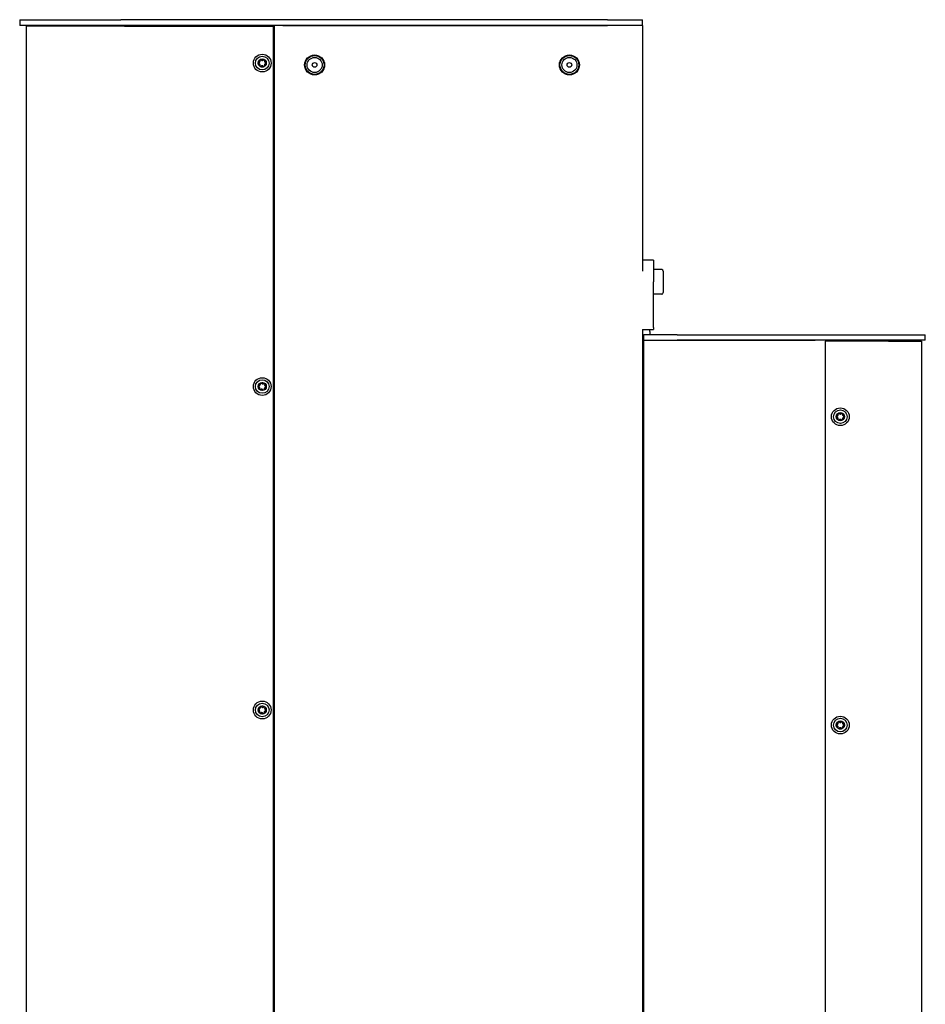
# Model space of a CAD drawing. Extents: x 1107 to 4046, y 937 to 3355.
# Tile 48 of 49: x 2889 to 3369, y 2242 to 2764. Entities that reach past the tile are written whole.
import ezdxf

# ---------------------------------------------------------------- set-up
doc = ezdxf.new("R2010")
doc.units = 0
doc.layers.add('KF_VIDA_L_+_C_LEFT', color=7, linetype='CONTINUOUS')

# ---------------------------------------------------------------- blocks, each defined once
blk = doc.blocks.new('KF_VIDA_L_+_C_LEFT')
at = {"layer": 'KF_VIDA_L_+_C_LEFT'}
for p, q in [((0, 1075), (53.5, 1075)), ((0, 1075), (0, 1072)), ((53.5, 1072), (0, 1072)), ((55.5, 1071.5), (3.5, 1071.5)), ((3.5, 1071.5), (3.5, 3.5)), ((311.5, 1075), (53.5, 1075)), ((311.5, 1072), (53.5, 1072)), ((55.5, 1071.5), (134.5, 1071.5)), ((120, 1072), (120, 1071.5)), ((134.5, 3.5), (134.5, 1071.5)), ((134.5, 1071.5), (135, 1071.5)), ((135, 3.5), (135, 1071.5)), ((139.5, 1072), (311.5, 1072)), ((311.5, 1075), (330, 1075)), ((330, 1072), (311.5, 1072)), ((330, 1072), (311.5, 1072)), ((330, 1072), (330, 1075)), ((330, 1072), (330, 941.68)), ((335.81, 947.5), (330, 947.5)), ((335.81, 947.5), (335.81, 936)), ((340.2, 942.5), (335.81, 942.5)), ((341, 941.7), (341, 930.3)), ((335.81, 911.75), (335.81, 936)), ((340.2, 929.5), (335.81, 929.5)), ((329.99, 910.75), (335.81, 910.75)), ((330, 910.75), (330, 164.25)), ((333.81, 909.75), (333.81, 910.75)), ((333.81, 909.75), (333.81, 908)), ((335.81, 911.75), (335.81, 910.75)), ((330.43, 908), (330.6, 908)), ((330.43, 908), (330.43, 905)), ((330.6, 905), (330.43, 905)), ((330.43, 905), (330.43, 170)), ((348.3, 908), (330.6, 908)), ((330.6, 905), (348.3, 905)), ((330.6, 905), (348.3, 905)), ((348.3, 908), (460.8, 908)), ((460.8, 905), (348.3, 905)), ((348.3, 905), (421.39, 905)), ((460.3, 904.5), (426.8, 904.5)), ((426.8, 904.5), (426.8, 170.5)), ((449.8, 904.5), (449.8, 905)), ((460.3, 904.5), (477.8, 904.5)), ((460.8, 908), (479.8, 908)), ((479.8, 905), (460.8, 905)), ((477.8, 904.5), (477.8, 170.5)), ((479.8, 905), (479.8, 908)), ((330, 878.5), (330.43, 878.5))]:
    blk.add_line(p, q, dxfattribs=at)
for centre, radius in [((128.5, 1052), 4.7), ((128.5, 1052), 3.6), ((156.25, 1051), 5.3), ((156.25, 1051), 5), ((156.25, 1051), 4), ((291.25, 1051), 5.3), ((291.25, 1051), 5), ((291.25, 1051), 4), ((128.5, 1052), 2.17), ((156.25, 1051), 1.23), ((291.25, 1051), 1.23), ((128.5, 880.5), 4.7), ((128.5, 880.5), 3.6), ((128.5, 880.5), 2.17), ((434.8, 864.5), 4.7), ((434.8, 864.5), 3.6), ((434.8, 864.5), 2.17), ((128.5, 709), 4.7), ((128.5, 709), 3.6), ((128.5, 709), 2.17), ((434.8, 701), 4.7), ((434.8, 701), 3.6), ((434.8, 701), 2.17)]:
    blk.add_circle(centre, radius, dxfattribs=at)
for centre, radius, start, end in [((128.5, 1052), 1.97, 120, 180), ((128.5, 1052), 1.97, 180, 240), ((128.5, 1052), 1.97, 60, 120), ((128.5, 1052), 1.97, 240, 300), ((128.5, 1052), 1.97, 0, 60), ((128.5, 1052), 1.97, 300, 0), ((340.2, 941.7), 0.8, 0, 90), ((340.2, 930.3), 0.8, 270, 0), ((128.5, 880.5), 1.97, 111.6218, 171.6218), ((128.5, 880.5), 1.97, 51.6218, 111.6218), ((128.5, 880.5), 1.97, 171.6218, 231.6218), ((128.5, 880.5), 1.97, 231.6218, 291.6218), ((128.5, 880.5), 1.97, 291.6218, 351.6218), ((128.5, 880.5), 1.97, 351.6218, 51.6218), ((434.8, 864.5), 1.97, 120.2572, 180.2572), ((434.8, 864.5), 1.97, 180.2572, 240.2572), ((434.8, 864.5), 1.97, 60.2572, 120.2572), ((434.8, 864.5), 1.97, 240.2572, 300.2572), ((434.8, 864.5), 1.97, 0.2572, 60.2572), ((434.8, 864.5), 1.97, 300.2572, 0.2572), ((128.5, 709), 1.97, 111.6293, 171.6293), ((128.5, 709), 1.97, 51.6293, 111.6293), ((128.5, 709), 1.97, 351.6293, 51.6293), ((128.5, 709), 1.97, 171.6293, 231.6293), ((128.5, 709), 1.97, 231.6293, 291.6293), ((128.5, 709), 1.97, 291.6293, 351.6293), ((434.8, 701), 1.97, 119.9497, 179.9497), ((434.8, 701), 1.97, 179.9497, 239.9497), ((434.8, 701), 1.97, 59.9497, 119.9497), ((434.8, 701), 1.97, 359.9497, 59.9497), ((434.8, 701), 1.97, 299.9497, 359.9497), ((434.8, 701), 1.97, 239.9497, 299.9497)]:
    blk.add_arc(centre, radius, start, end, dxfattribs=at)
for points, knots in [([(126.53, 1052), (126.53, 1052.06), (126.54, 1052.12), (126.59, 1052.23), (126.63, 1052.28), (126.72, 1052.35), (126.77, 1052.37), (126.83, 1052.38)], [0.0748311, 0.0748311, 0.0748311, 0.0748311, 0.09276978, 0.09276978, 0.11070846, 0.11070846, 0.12860391, 0.12860391, 0.12860391, 0.12860391]), ([(126.83, 1051.62), (126.77, 1051.63), (126.72, 1051.65), (126.63, 1051.72), (126.59, 1051.77), (126.54, 1051.88), (126.53, 1051.94), (126.53, 1052)], [0.0210583, 0.0210583, 0.0210583, 0.0210583, 0.03895374, 0.03895374, 0.05689242, 0.05689242, 0.0748311, 0.0748311, 0.0748311, 0.0748311]), ([(126.83, 1052.38), (126.88, 1052.4), (126.93, 1052.41), (127.03, 1052.46), (127.09, 1052.5), (127.19, 1052.6), (127.23, 1052.65), (127.3, 1052.77), (127.33, 1052.84), (127.36, 1052.97), (127.36, 1053.04), (127.36, 1053.15), (127.35, 1053.2), (127.33, 1053.26)], [0.0316524, 0.0316524, 0.0316524, 0.0316524, 0.0483408, 0.0483408, 0.0683806, 0.0683806, 0.0884204, 0.0884204, 0.1084603, 0.1084603, 0.1285001, 0.1285001, 0.1451885, 0.1451885, 0.1451885, 0.1451885]), ([(127.33, 1050.74), (127.35, 1050.8), (127.36, 1050.85), (127.36, 1050.96), (127.36, 1051.03), (127.33, 1051.16), (127.3, 1051.23), (127.23, 1051.35), (127.19, 1051.4), (127.09, 1051.5), (127.03, 1051.54), (126.93, 1051.59), (126.88, 1051.6), (126.83, 1051.62)], [0.0316524, 0.0316524, 0.0316524, 0.0316524, 0.0483408, 0.0483408, 0.0683806, 0.0683806, 0.0884204, 0.0884204, 0.1084603, 0.1084603, 0.1285001, 0.1285001, 0.1451885, 0.1451885, 0.1451885, 0.1451885]), ([(127.33, 1053.26), (127.32, 1053.31), (127.31, 1053.37), (127.33, 1053.48), (127.35, 1053.54), (127.41, 1053.64), (127.46, 1053.68), (127.51, 1053.71)], [0.02105829, 0.02105829, 0.02105829, 0.02105829, 0.03895374, 0.03895374, 0.05689242, 0.05689242, 0.0748311, 0.0748311, 0.0748311, 0.0748311]), ([(127.51, 1050.29), (127.46, 1050.32), (127.41, 1050.36), (127.35, 1050.46), (127.33, 1050.52), (127.31, 1050.63), (127.32, 1050.69), (127.33, 1050.74)], [0.0748311, 0.0748311, 0.0748311, 0.0748311, 0.09276978, 0.09276978, 0.11070846, 0.11070846, 0.12860391, 0.12860391, 0.12860391, 0.12860391]), ([(127.51, 1053.71), (127.56, 1053.74), (127.63, 1053.76), (127.75, 1053.77), (127.81, 1053.76), (127.91, 1053.71), (127.96, 1053.68), (128, 1053.64)], [0.0748311, 0.0748311, 0.0748311, 0.0748311, 0.09276978, 0.09276978, 0.11070846, 0.11070846, 0.12860391, 0.12860391, 0.12860391, 0.12860391]), ([(128, 1050.36), (127.96, 1050.32), (127.91, 1050.29), (127.81, 1050.24), (127.75, 1050.23), (127.63, 1050.24), (127.56, 1050.26), (127.51, 1050.29)], [0.02105829, 0.02105829, 0.02105829, 0.02105829, 0.03895374, 0.03895374, 0.05689242, 0.05689242, 0.0748311, 0.0748311, 0.0748311, 0.0748311]), ([(128, 1053.64), (128.03, 1053.6), (128.07, 1053.57), (128.17, 1053.5), (128.23, 1053.47), (128.36, 1053.43), (128.43, 1053.42), (128.57, 1053.42), (128.64, 1053.43), (128.77, 1053.47), (128.83, 1053.5), (128.93, 1053.57), (128.97, 1053.6), (129, 1053.64)], [0.0316524, 0.0316524, 0.0316524, 0.0316524, 0.0483408, 0.0483408, 0.0683806, 0.0683806, 0.0884204, 0.0884204, 0.1084603, 0.1084603, 0.1285001, 0.1285001, 0.1451885, 0.1451885, 0.1451885, 0.1451885]), ([(129, 1050.36), (128.97, 1050.4), (128.93, 1050.43), (128.83, 1050.5), (128.77, 1050.53), (128.64, 1050.57), (128.57, 1050.58), (128.43, 1050.58), (128.36, 1050.57), (128.23, 1050.53), (128.17, 1050.5), (128.07, 1050.43), (128.03, 1050.4), (128, 1050.36)], [0.0316524, 0.0316524, 0.0316524, 0.0316524, 0.0483408, 0.0483408, 0.0683806, 0.0683806, 0.0884204, 0.0884204, 0.1084603, 0.1084603, 0.1285001, 0.1285001, 0.1451885, 0.1451885, 0.1451885, 0.1451885]), ([(129, 1053.64), (129.04, 1053.68), (129.09, 1053.71), (129.19, 1053.76), (129.25, 1053.77), (129.37, 1053.76), (129.44, 1053.74), (129.49, 1053.71)], [0.02105829, 0.02105829, 0.02105829, 0.02105829, 0.03895374, 0.03895374, 0.05689242, 0.05689242, 0.0748311, 0.0748311, 0.0748311, 0.0748311]), ([(129.49, 1050.29), (129.44, 1050.26), (129.37, 1050.24), (129.25, 1050.23), (129.19, 1050.24), (129.09, 1050.29), (129.04, 1050.32), (129, 1050.36)], [0.0748311, 0.0748311, 0.0748311, 0.0748311, 0.09276978, 0.09276978, 0.11070846, 0.11070846, 0.12860391, 0.12860391, 0.12860391, 0.12860391]), ([(129.49, 1053.71), (129.54, 1053.68), (129.59, 1053.64), (129.65, 1053.54), (129.67, 1053.48), (129.69, 1053.37), (129.68, 1053.31), (129.67, 1053.26)], [0.0748311, 0.0748311, 0.0748311, 0.0748311, 0.09276978, 0.09276978, 0.11070846, 0.11070846, 0.12860391, 0.12860391, 0.12860391, 0.12860391]), ([(129.67, 1050.74), (129.68, 1050.69), (129.69, 1050.63), (129.67, 1050.52), (129.65, 1050.46), (129.59, 1050.36), (129.54, 1050.32), (129.49, 1050.29)], [0.02105829, 0.02105829, 0.02105829, 0.02105829, 0.03895374, 0.03895374, 0.05689242, 0.05689242, 0.0748311, 0.0748311, 0.0748311, 0.0748311]), ([(129.67, 1053.26), (129.65, 1053.2), (129.64, 1053.15), (129.64, 1053.04), (129.64, 1052.97), (129.67, 1052.84), (129.7, 1052.77), (129.77, 1052.65), (129.81, 1052.6), (129.91, 1052.5), (129.97, 1052.46), (130.07, 1052.41), (130.12, 1052.4), (130.17, 1052.38)], [0.0316524, 0.0316524, 0.0316524, 0.0316524, 0.0483408, 0.0483408, 0.0683806, 0.0683806, 0.0884204, 0.0884204, 0.1084603, 0.1084603, 0.1285001, 0.1285001, 0.1451885, 0.1451885, 0.1451885, 0.1451885]), ([(130.17, 1051.62), (130.12, 1051.6), (130.07, 1051.59), (129.97, 1051.54), (129.91, 1051.5), (129.81, 1051.4), (129.77, 1051.35), (129.7, 1051.23), (129.67, 1051.16), (129.64, 1051.03), (129.64, 1050.96), (129.64, 1050.85), (129.65, 1050.8), (129.67, 1050.74)], [0.0316524, 0.0316524, 0.0316524, 0.0316524, 0.0483408, 0.0483408, 0.0683806, 0.0683806, 0.0884204, 0.0884204, 0.1084603, 0.1084603, 0.1285001, 0.1285001, 0.1451885, 0.1451885, 0.1451885, 0.1451885]), ([(130.17, 1052.38), (130.23, 1052.37), (130.28, 1052.35), (130.37, 1052.28), (130.41, 1052.23), (130.46, 1052.12), (130.48, 1052.06), (130.48, 1052)], [0.02105829, 0.02105829, 0.02105829, 0.02105829, 0.03895374, 0.03895374, 0.05689242, 0.05689242, 0.0748311, 0.0748311, 0.0748311, 0.0748311]), ([(130.48, 1052), (130.48, 1051.94), (130.46, 1051.88), (130.41, 1051.77), (130.37, 1051.72), (130.28, 1051.65), (130.23, 1051.63), (130.17, 1051.62)], [0.0748311, 0.0748311, 0.0748311, 0.0748311, 0.09276978, 0.09276978, 0.11070846, 0.11070846, 0.12860391, 0.12860391, 0.12860391, 0.12860391]), ([(127.53, 881.91), (127.52, 881.97), (127.52, 882.03), (127.55, 882.13), (127.58, 882.19), (127.66, 882.28), (127.72, 882.31), (127.77, 882.34)], [0.02105829, 0.02105829, 0.02105829, 0.02105829, 0.03895374, 0.03895374, 0.05689242, 0.05689242, 0.0748311, 0.0748311, 0.0748311, 0.0748311]), ([(127.77, 882.34), (127.83, 882.36), (127.89, 882.37), (128.01, 882.36), (128.07, 882.34), (128.17, 882.28), (128.21, 882.24), (128.24, 882.2)], [0.0748311, 0.0748311, 0.0748311, 0.0748311, 0.09276978, 0.09276978, 0.11070846, 0.11070846, 0.12860391, 0.12860391, 0.12860391, 0.12860391]), ([(126.79, 880.36), (126.74, 880.38), (126.69, 880.42), (126.61, 880.5), (126.58, 880.55), (126.54, 880.67), (126.54, 880.73), (126.55, 880.79)], [0.0210583, 0.0210583, 0.0210583, 0.0210583, 0.03895374, 0.03895374, 0.05689242, 0.05689242, 0.0748311, 0.0748311, 0.0748311, 0.0748311]), ([(126.55, 880.79), (126.55, 880.85), (126.58, 880.91), (126.65, 881.01), (126.69, 881.05), (126.79, 881.1), (126.85, 881.12), (126.9, 881.12)], [0.0748311, 0.0748311, 0.0748311, 0.0748311, 0.09276978, 0.09276978, 0.11070846, 0.11070846, 0.12860391, 0.12860391, 0.12860391, 0.12860391]), ([(127.16, 879.43), (127.18, 879.48), (127.2, 879.53), (127.22, 879.64), (127.23, 879.71), (127.22, 879.84), (127.2, 879.91), (127.15, 880.04), (127.12, 880.1), (127.03, 880.21), (126.98, 880.25), (126.89, 880.32), (126.84, 880.34), (126.79, 880.36)], [0.0316524, 0.0316524, 0.0316524, 0.0316524, 0.0483408, 0.0483408, 0.0683806, 0.0683806, 0.0884204, 0.0884204, 0.1084603, 0.1084603, 0.1285001, 0.1285001, 0.1451885, 0.1451885, 0.1451885, 0.1451885]), ([(126.9, 881.12), (126.96, 881.13), (127.01, 881.14), (127.11, 881.17), (127.18, 881.2), (127.29, 881.28), (127.34, 881.33), (127.43, 881.44), (127.46, 881.5), (127.51, 881.63), (127.53, 881.69), (127.54, 881.81), (127.53, 881.86), (127.53, 881.91)], [0.0316524, 0.0316524, 0.0316524, 0.0316524, 0.0483408, 0.0483408, 0.0683806, 0.0683806, 0.0884204, 0.0884204, 0.1084603, 0.1084603, 0.1285001, 0.1285001, 0.1451885, 0.1451885, 0.1451885, 0.1451885]), ([(127.27, 878.95), (127.23, 878.99), (127.19, 879.04), (127.14, 879.15), (127.12, 879.21), (127.12, 879.32), (127.14, 879.38), (127.16, 879.43)], [0.0748311, 0.0748311, 0.0748311, 0.0748311, 0.09276978, 0.09276978, 0.11070846, 0.11070846, 0.12860391, 0.12860391, 0.12860391, 0.12860391]), ([(127.76, 878.95), (127.72, 878.92), (127.67, 878.89), (127.56, 878.86), (127.5, 878.86), (127.38, 878.89), (127.32, 878.91), (127.27, 878.95)], [0.02105829, 0.02105829, 0.02105829, 0.02105829, 0.03895374, 0.03895374, 0.05689242, 0.05689242, 0.0748311, 0.0748311, 0.0748311, 0.0748311]), ([(128.76, 878.8), (128.73, 878.85), (128.69, 878.89), (128.61, 878.96), (128.55, 879), (128.43, 879.06), (128.36, 879.08), (128.23, 879.1), (128.15, 879.1), (128.02, 879.08), (127.95, 879.06), (127.85, 879.01), (127.81, 878.98), (127.76, 878.95)], [0.0316524, 0.0316524, 0.0316524, 0.0316524, 0.0483408, 0.0483408, 0.0683806, 0.0683806, 0.0884204, 0.0884204, 0.1084603, 0.1084603, 0.1285001, 0.1285001, 0.1451885, 0.1451885, 0.1451885, 0.1451885]), ([(128.24, 882.2), (128.27, 882.15), (128.31, 882.11), (128.39, 882.04), (128.45, 882), (128.57, 881.94), (128.64, 881.92), (128.77, 881.9), (128.85, 881.9), (128.98, 881.92), (129.05, 881.94), (129.15, 881.99), (129.19, 882.02), (129.24, 882.05)], [0.0316524, 0.0316524, 0.0316524, 0.0316524, 0.0483408, 0.0483408, 0.0683806, 0.0683806, 0.0884204, 0.0884204, 0.1084603, 0.1084603, 0.1285001, 0.1285001, 0.1451885, 0.1451885, 0.1451885, 0.1451885]), ([(129.23, 878.66), (129.17, 878.64), (129.11, 878.63), (128.99, 878.64), (128.93, 878.66), (128.83, 878.72), (128.79, 878.76), (128.76, 878.8)], [0.0748311, 0.0748311, 0.0748311, 0.0748311, 0.09276978, 0.09276978, 0.11070846, 0.11070846, 0.12860391, 0.12860391, 0.12860391, 0.12860391]), ([(129.47, 879.09), (129.48, 879.03), (129.48, 878.97), (129.45, 878.87), (129.42, 878.81), (129.34, 878.72), (129.28, 878.69), (129.23, 878.66)], [0.02105829, 0.02105829, 0.02105829, 0.02105829, 0.03895374, 0.03895374, 0.05689242, 0.05689242, 0.0748311, 0.0748311, 0.0748311, 0.0748311]), ([(129.24, 882.05), (129.28, 882.08), (129.33, 882.11), (129.44, 882.14), (129.5, 882.14), (129.62, 882.11), (129.68, 882.09), (129.73, 882.05)], [0.02105829, 0.02105829, 0.02105829, 0.02105829, 0.03895374, 0.03895374, 0.05689242, 0.05689242, 0.0748311, 0.0748311, 0.0748311, 0.0748311]), ([(130.1, 879.88), (130.04, 879.87), (129.99, 879.86), (129.89, 879.83), (129.82, 879.8), (129.71, 879.72), (129.66, 879.67), (129.57, 879.56), (129.54, 879.5), (129.49, 879.37), (129.47, 879.31), (129.46, 879.19), (129.47, 879.14), (129.47, 879.09)], [0.0316524, 0.0316524, 0.0316524, 0.0316524, 0.0483408, 0.0483408, 0.0683806, 0.0683806, 0.0884204, 0.0884204, 0.1084603, 0.1084603, 0.1285001, 0.1285001, 0.1451885, 0.1451885, 0.1451885, 0.1451885]), ([(129.73, 882.05), (129.77, 882.01), (129.81, 881.96), (129.86, 881.85), (129.88, 881.79), (129.88, 881.68), (129.86, 881.62), (129.84, 881.57)], [0.0748311, 0.0748311, 0.0748311, 0.0748311, 0.09276978, 0.09276978, 0.11070846, 0.11070846, 0.12860391, 0.12860391, 0.12860391, 0.12860391]), ([(129.84, 881.57), (129.82, 881.52), (129.8, 881.47), (129.78, 881.36), (129.77, 881.29), (129.78, 881.16), (129.8, 881.09), (129.85, 880.96), (129.88, 880.9), (129.97, 880.79), (130.02, 880.75), (130.11, 880.68), (130.16, 880.66), (130.21, 880.64)], [0.0316524, 0.0316524, 0.0316524, 0.0316524, 0.0483408, 0.0483408, 0.0683806, 0.0683806, 0.0884204, 0.0884204, 0.1084603, 0.1084603, 0.1285001, 0.1285001, 0.1451885, 0.1451885, 0.1451885, 0.1451885]), ([(130.45, 880.21), (130.45, 880.15), (130.42, 880.09), (130.35, 879.99), (130.31, 879.95), (130.21, 879.9), (130.15, 879.88), (130.1, 879.88)], [0.0748311, 0.0748311, 0.0748311, 0.0748311, 0.09276978, 0.09276978, 0.11070846, 0.11070846, 0.12860391, 0.12860391, 0.12860391, 0.12860391]), ([(130.21, 880.64), (130.26, 880.62), (130.31, 880.58), (130.39, 880.5), (130.42, 880.45), (130.46, 880.33), (130.46, 880.27), (130.45, 880.21)], [0.02105829, 0.02105829, 0.02105829, 0.02105829, 0.03895374, 0.03895374, 0.05689242, 0.05689242, 0.0748311, 0.0748311, 0.0748311, 0.0748311]), ([(432.82, 864.49), (432.82, 864.55), (432.84, 864.61), (432.89, 864.72), (432.93, 864.77), (433.02, 864.84), (433.07, 864.86), (433.13, 864.88)], [0.0748311, 0.0748311, 0.0748311, 0.0748311, 0.09276978, 0.09276978, 0.11070846, 0.11070846, 0.12860391, 0.12860391, 0.12860391, 0.12860391]), ([(433.13, 864.11), (433.08, 864.12), (433.02, 864.15), (432.94, 864.21), (432.89, 864.26), (432.84, 864.37), (432.83, 864.43), (432.82, 864.49)], [0.0210583, 0.0210583, 0.0210583, 0.0210583, 0.03895374, 0.03895374, 0.05689242, 0.05689242, 0.0748311, 0.0748311, 0.0748311, 0.0748311]), ([(433.13, 864.88), (433.18, 864.89), (433.23, 864.91), (433.33, 864.96), (433.39, 865), (433.49, 865.09), (433.53, 865.15), (433.6, 865.26), (433.62, 865.33), (433.65, 865.47), (433.66, 865.53), (433.65, 865.65), (433.64, 865.7), (433.63, 865.75)], [0.0316524, 0.0316524, 0.0316524, 0.0316524, 0.0483408, 0.0483408, 0.0683806, 0.0683806, 0.0884204, 0.0884204, 0.1084603, 0.1084603, 0.1285001, 0.1285001, 0.1451885, 0.1451885, 0.1451885, 0.1451885]), ([(433.64, 863.24), (433.65, 863.29), (433.66, 863.34), (433.67, 863.46), (433.66, 863.52), (433.63, 863.66), (433.6, 863.73), (433.54, 863.84), (433.49, 863.9), (433.39, 863.99), (433.33, 864.03), (433.23, 864.08), (433.18, 864.1), (433.13, 864.11)], [0.0316524, 0.0316524, 0.0316524, 0.0316524, 0.0483408, 0.0483408, 0.0683806, 0.0683806, 0.0884204, 0.0884204, 0.1084603, 0.1084603, 0.1285001, 0.1285001, 0.1451885, 0.1451885, 0.1451885, 0.1451885]), ([(433.63, 865.75), (433.61, 865.8), (433.6, 865.86), (433.62, 865.97), (433.64, 866.03), (433.71, 866.13), (433.75, 866.18), (433.8, 866.21)], [0.02105829, 0.02105829, 0.02105829, 0.02105829, 0.03895374, 0.03895374, 0.05689242, 0.05689242, 0.0748311, 0.0748311, 0.0748311, 0.0748311]), ([(433.82, 862.79), (433.77, 862.81), (433.72, 862.86), (433.65, 862.96), (433.63, 863.02), (433.62, 863.13), (433.62, 863.19), (433.64, 863.24)], [0.0748311, 0.0748311, 0.0748311, 0.0748311, 0.09276978, 0.09276978, 0.11070846, 0.11070846, 0.12860391, 0.12860391, 0.12860391, 0.12860391]), ([(433.8, 866.21), (433.86, 866.24), (433.92, 866.25), (434.04, 866.26), (434.1, 866.25), (434.2, 866.21), (434.25, 866.18), (434.29, 866.14)], [0.0748311, 0.0748311, 0.0748311, 0.0748311, 0.09276978, 0.09276978, 0.11070846, 0.11070846, 0.12860391, 0.12860391, 0.12860391, 0.12860391]), ([(434.3, 862.86), (434.27, 862.82), (434.22, 862.78), (434.12, 862.74), (434.06, 862.73), (433.93, 862.74), (433.87, 862.76), (433.82, 862.79)], [0.02105829, 0.02105829, 0.02105829, 0.02105829, 0.03895374, 0.03895374, 0.05689242, 0.05689242, 0.0748311, 0.0748311, 0.0748311, 0.0748311]), ([(434.29, 866.14), (434.33, 866.1), (434.37, 866.06), (434.46, 866), (434.52, 865.97), (434.66, 865.93), (434.73, 865.92), (434.86, 865.92), (434.93, 865.93), (435.06, 865.98), (435.13, 866.01), (435.22, 866.07), (435.26, 866.1), (435.3, 866.14)], [0.0316524, 0.0316524, 0.0316524, 0.0316524, 0.0483408, 0.0483408, 0.0683806, 0.0683806, 0.0884204, 0.0884204, 0.1084603, 0.1084603, 0.1285001, 0.1285001, 0.1451885, 0.1451885, 0.1451885, 0.1451885]), ([(435.31, 862.86), (435.27, 862.9), (435.23, 862.94), (435.14, 863), (435.08, 863.03), (434.94, 863.07), (434.87, 863.08), (434.74, 863.08), (434.67, 863.07), (434.54, 863.02), (434.47, 862.99), (434.38, 862.93), (434.34, 862.9), (434.3, 862.86)], [0.0316524, 0.0316524, 0.0316524, 0.0316524, 0.0483408, 0.0483408, 0.0683806, 0.0683806, 0.0884204, 0.0884204, 0.1084603, 0.1084603, 0.1285001, 0.1285001, 0.1451885, 0.1451885, 0.1451885, 0.1451885]), ([(435.3, 866.14), (435.33, 866.18), (435.38, 866.22), (435.48, 866.26), (435.54, 866.27), (435.67, 866.26), (435.73, 866.24), (435.78, 866.21)], [0.02105829, 0.02105829, 0.02105829, 0.02105829, 0.03895374, 0.03895374, 0.05689242, 0.05689242, 0.0748311, 0.0748311, 0.0748311, 0.0748311]), ([(435.8, 862.79), (435.74, 862.76), (435.68, 862.75), (435.56, 862.74), (435.5, 862.75), (435.4, 862.79), (435.35, 862.82), (435.31, 862.86)], [0.0748311, 0.0748311, 0.0748311, 0.0748311, 0.09276978, 0.09276978, 0.11070846, 0.11070846, 0.12860391, 0.12860391, 0.12860391, 0.12860391]), ([(435.78, 866.21), (435.83, 866.19), (435.88, 866.14), (435.95, 866.04), (435.97, 865.98), (435.98, 865.87), (435.98, 865.81), (435.96, 865.76)], [0.0748311, 0.0748311, 0.0748311, 0.0748311, 0.09276978, 0.09276978, 0.11070846, 0.11070846, 0.12860391, 0.12860391, 0.12860391, 0.12860391]), ([(435.97, 863.25), (435.99, 863.2), (436, 863.14), (435.98, 863.03), (435.96, 862.97), (435.89, 862.87), (435.85, 862.82), (435.8, 862.79)], [0.02105829, 0.02105829, 0.02105829, 0.02105829, 0.03895374, 0.03895374, 0.05689242, 0.05689242, 0.0748311, 0.0748311, 0.0748311, 0.0748311]), ([(435.96, 865.76), (435.95, 865.71), (435.94, 865.66), (435.93, 865.54), (435.94, 865.48), (435.97, 865.34), (436, 865.27), (436.06, 865.16), (436.11, 865.1), (436.21, 865.01), (436.27, 864.97), (436.37, 864.92), (436.42, 864.9), (436.47, 864.89)], [0.0316524, 0.0316524, 0.0316524, 0.0316524, 0.0483408, 0.0483408, 0.0683806, 0.0683806, 0.0884204, 0.0884204, 0.1084603, 0.1084603, 0.1285001, 0.1285001, 0.1451885, 0.1451885, 0.1451885, 0.1451885]), ([(436.47, 864.12), (436.42, 864.11), (436.37, 864.09), (436.27, 864.04), (436.21, 864), (436.11, 863.91), (436.07, 863.85), (436, 863.74), (435.98, 863.67), (435.95, 863.53), (435.94, 863.47), (435.95, 863.35), (435.96, 863.3), (435.97, 863.25)], [0.0316524, 0.0316524, 0.0316524, 0.0316524, 0.0483408, 0.0483408, 0.0683806, 0.0683806, 0.0884204, 0.0884204, 0.1084603, 0.1084603, 0.1285001, 0.1285001, 0.1451885, 0.1451885, 0.1451885, 0.1451885]), ([(436.47, 864.89), (436.52, 864.88), (436.58, 864.85), (436.66, 864.79), (436.71, 864.74), (436.76, 864.63), (436.77, 864.57), (436.77, 864.51)], [0.02105829, 0.02105829, 0.02105829, 0.02105829, 0.03895374, 0.03895374, 0.05689242, 0.05689242, 0.0748311, 0.0748311, 0.0748311, 0.0748311]), ([(436.77, 864.51), (436.78, 864.45), (436.76, 864.39), (436.71, 864.28), (436.67, 864.23), (436.58, 864.16), (436.53, 864.14), (436.47, 864.12)], [0.0748311, 0.0748311, 0.0748311, 0.0748311, 0.09276978, 0.09276978, 0.11070846, 0.11070846, 0.12860391, 0.12860391, 0.12860391, 0.12860391]), ([(126.9, 709.62), (126.96, 709.63), (127.01, 709.64), (127.11, 709.67), (127.18, 709.7), (127.29, 709.78), (127.34, 709.83), (127.43, 709.94), (127.46, 710), (127.51, 710.13), (127.53, 710.19), (127.54, 710.31), (127.53, 710.36), (127.53, 710.41)], [0.0316524, 0.0316524, 0.0316524, 0.0316524, 0.0483408, 0.0483408, 0.0683806, 0.0683806, 0.0884204, 0.0884204, 0.1084603, 0.1084603, 0.1285001, 0.1285001, 0.1451885, 0.1451885, 0.1451885, 0.1451885]), ([(127.53, 710.41), (127.52, 710.47), (127.52, 710.53), (127.55, 710.63), (127.58, 710.69), (127.66, 710.78), (127.72, 710.81), (127.77, 710.84)], [0.02105829, 0.02105829, 0.02105829, 0.02105829, 0.03895374, 0.03895374, 0.05689242, 0.05689242, 0.0748311, 0.0748311, 0.0748311, 0.0748311]), ([(127.77, 710.84), (127.83, 710.86), (127.89, 710.87), (128.01, 710.86), (128.07, 710.84), (128.17, 710.78), (128.21, 710.74), (128.24, 710.7)], [0.0748311, 0.0748311, 0.0748311, 0.0748311, 0.09276978, 0.09276978, 0.11070846, 0.11070846, 0.12860391, 0.12860391, 0.12860391, 0.12860391]), ([(128.24, 710.7), (128.27, 710.65), (128.31, 710.61), (128.39, 710.54), (128.45, 710.5), (128.57, 710.44), (128.64, 710.42), (128.77, 710.4), (128.85, 710.4), (128.98, 710.42), (129.05, 710.44), (129.15, 710.49), (129.19, 710.52), (129.24, 710.55)], [0.0316524, 0.0316524, 0.0316524, 0.0316524, 0.0483408, 0.0483408, 0.0683806, 0.0683806, 0.0884204, 0.0884204, 0.1084603, 0.1084603, 0.1285001, 0.1285001, 0.1451885, 0.1451885, 0.1451885, 0.1451885]), ([(129.24, 710.55), (129.28, 710.58), (129.33, 710.61), (129.44, 710.64), (129.5, 710.64), (129.62, 710.61), (129.68, 710.59), (129.73, 710.55)], [0.02105829, 0.02105829, 0.02105829, 0.02105829, 0.03895374, 0.03895374, 0.05689242, 0.05689242, 0.0748311, 0.0748311, 0.0748311, 0.0748311]), ([(129.73, 710.55), (129.77, 710.51), (129.81, 710.46), (129.86, 710.35), (129.88, 710.29), (129.88, 710.18), (129.86, 710.12), (129.84, 710.07)], [0.0748311, 0.0748311, 0.0748311, 0.0748311, 0.09276978, 0.09276978, 0.11070846, 0.11070846, 0.12860391, 0.12860391, 0.12860391, 0.12860391]), ([(129.84, 710.07), (129.82, 710.02), (129.8, 709.97), (129.78, 709.86), (129.77, 709.79), (129.78, 709.66), (129.8, 709.59), (129.85, 709.46), (129.88, 709.4), (129.97, 709.29), (130.02, 709.25), (130.11, 709.18), (130.16, 709.16), (130.21, 709.14)], [0.0316524, 0.0316524, 0.0316524, 0.0316524, 0.0483408, 0.0483408, 0.0683806, 0.0683806, 0.0884204, 0.0884204, 0.1084603, 0.1084603, 0.1285001, 0.1285001, 0.1451885, 0.1451885, 0.1451885, 0.1451885]), ([(126.79, 708.86), (126.74, 708.88), (126.69, 708.92), (126.61, 709), (126.58, 709.05), (126.54, 709.16), (126.54, 709.23), (126.55, 709.29)], [0.0210583, 0.0210583, 0.0210583, 0.0210583, 0.03895374, 0.03895374, 0.05689242, 0.05689242, 0.0748311, 0.0748311, 0.0748311, 0.0748311]), ([(126.55, 709.29), (126.55, 709.35), (126.58, 709.41), (126.65, 709.51), (126.69, 709.55), (126.79, 709.6), (126.85, 709.62), (126.9, 709.62)], [0.0748311, 0.0748311, 0.0748311, 0.0748311, 0.09276978, 0.09276978, 0.11070846, 0.11070846, 0.12860391, 0.12860391, 0.12860391, 0.12860391]), ([(127.16, 707.93), (127.18, 707.98), (127.2, 708.03), (127.22, 708.14), (127.23, 708.21), (127.22, 708.34), (127.2, 708.41), (127.15, 708.54), (127.12, 708.6), (127.03, 708.71), (126.98, 708.75), (126.89, 708.82), (126.84, 708.84), (126.79, 708.86)], [0.0316524, 0.0316524, 0.0316524, 0.0316524, 0.0483408, 0.0483408, 0.0683806, 0.0683806, 0.0884204, 0.0884204, 0.1084603, 0.1084603, 0.1285001, 0.1285001, 0.1451885, 0.1451885, 0.1451885, 0.1451885]), ([(127.27, 707.45), (127.23, 707.49), (127.19, 707.54), (127.14, 707.65), (127.12, 707.71), (127.12, 707.82), (127.14, 707.88), (127.16, 707.93)], [0.0748311, 0.0748311, 0.0748311, 0.0748311, 0.09276978, 0.09276978, 0.11070846, 0.11070846, 0.12860391, 0.12860391, 0.12860391, 0.12860391]), ([(127.76, 707.45), (127.72, 707.42), (127.67, 707.39), (127.56, 707.36), (127.5, 707.36), (127.38, 707.39), (127.32, 707.41), (127.27, 707.45)], [0.02105829, 0.02105829, 0.02105829, 0.02105829, 0.03895374, 0.03895374, 0.05689242, 0.05689242, 0.0748311, 0.0748311, 0.0748311, 0.0748311]), ([(128.76, 707.3), (128.73, 707.35), (128.69, 707.39), (128.61, 707.46), (128.55, 707.5), (128.43, 707.56), (128.36, 707.58), (128.23, 707.6), (128.15, 707.6), (128.02, 707.58), (127.95, 707.56), (127.85, 707.51), (127.81, 707.48), (127.76, 707.45)], [0.0316524, 0.0316524, 0.0316524, 0.0316524, 0.0483408, 0.0483408, 0.0683806, 0.0683806, 0.0884204, 0.0884204, 0.1084603, 0.1084603, 0.1285001, 0.1285001, 0.1451885, 0.1451885, 0.1451885, 0.1451885]), ([(129.23, 707.16), (129.17, 707.14), (129.11, 707.13), (128.99, 707.14), (128.93, 707.16), (128.83, 707.22), (128.79, 707.26), (128.76, 707.3)], [0.0748311, 0.0748311, 0.0748311, 0.0748311, 0.09276978, 0.09276978, 0.11070846, 0.11070846, 0.12860391, 0.12860391, 0.12860391, 0.12860391]), ([(129.47, 707.59), (129.48, 707.53), (129.48, 707.47), (129.45, 707.37), (129.42, 707.31), (129.34, 707.22), (129.28, 707.19), (129.23, 707.16)], [0.02105829, 0.02105829, 0.02105829, 0.02105829, 0.03895374, 0.03895374, 0.05689242, 0.05689242, 0.0748311, 0.0748311, 0.0748311, 0.0748311]), ([(130.1, 708.38), (130.04, 708.37), (129.99, 708.36), (129.89, 708.33), (129.82, 708.3), (129.71, 708.22), (129.66, 708.17), (129.57, 708.06), (129.54, 708), (129.49, 707.87), (129.47, 707.81), (129.46, 707.69), (129.47, 707.64), (129.47, 707.59)], [0.0316524, 0.0316524, 0.0316524, 0.0316524, 0.0483408, 0.0483408, 0.0683806, 0.0683806, 0.0884204, 0.0884204, 0.1084603, 0.1084603, 0.1285001, 0.1285001, 0.1451885, 0.1451885, 0.1451885, 0.1451885]), ([(130.45, 708.71), (130.45, 708.65), (130.42, 708.59), (130.35, 708.49), (130.31, 708.45), (130.21, 708.4), (130.15, 708.38), (130.1, 708.38)], [0.0748311, 0.0748311, 0.0748311, 0.0748311, 0.09276978, 0.09276978, 0.11070846, 0.11070846, 0.12860391, 0.12860391, 0.12860391, 0.12860391]), ([(130.21, 709.14), (130.26, 709.12), (130.31, 709.08), (130.39, 709), (130.42, 708.95), (130.46, 708.84), (130.46, 708.77), (130.45, 708.71)], [0.02105829, 0.02105829, 0.02105829, 0.02105829, 0.03895374, 0.03895374, 0.05689242, 0.05689242, 0.0748311, 0.0748311, 0.0748311, 0.0748311]), ([(433.13, 700.62), (433.07, 700.63), (433.02, 700.66), (432.93, 700.72), (432.89, 700.77), (432.84, 700.88), (432.82, 700.94), (432.82, 701)], [0.0210583, 0.0210583, 0.0210583, 0.0210583, 0.03895374, 0.03895374, 0.05689242, 0.05689242, 0.0748311, 0.0748311, 0.0748311, 0.0748311]), ([(432.82, 701), (432.82, 701.06), (432.84, 701.12), (432.89, 701.23), (432.93, 701.28), (433.02, 701.35), (433.07, 701.37), (433.13, 701.39)], [0.0748311, 0.0748311, 0.0748311, 0.0748311, 0.09276978, 0.09276978, 0.11070846, 0.11070846, 0.12860391, 0.12860391, 0.12860391, 0.12860391]), ([(433.13, 701.39), (433.18, 701.4), (433.23, 701.42), (433.33, 701.47), (433.39, 701.5), (433.49, 701.6), (433.54, 701.65), (433.6, 701.77), (433.63, 701.84), (433.66, 701.97), (433.66, 702.04), (433.66, 702.15), (433.65, 702.21), (433.63, 702.26)], [0.0316524, 0.0316524, 0.0316524, 0.0316524, 0.0483408, 0.0483408, 0.0683806, 0.0683806, 0.0884204, 0.0884204, 0.1084603, 0.1084603, 0.1285001, 0.1285001, 0.1451885, 0.1451885, 0.1451885, 0.1451885]), ([(433.63, 699.75), (433.65, 699.8), (433.65, 699.85), (433.66, 699.96), (433.66, 700.03), (433.63, 700.17), (433.6, 700.23), (433.53, 700.35), (433.49, 700.4), (433.39, 700.5), (433.33, 700.54), (433.23, 700.59), (433.18, 700.6), (433.13, 700.62)], [0.0316524, 0.0316524, 0.0316524, 0.0316524, 0.0483408, 0.0483408, 0.0683806, 0.0683806, 0.0884204, 0.0884204, 0.1084603, 0.1084603, 0.1285001, 0.1285001, 0.1451885, 0.1451885, 0.1451885, 0.1451885]), ([(433.63, 702.26), (433.62, 702.31), (433.61, 702.37), (433.63, 702.48), (433.65, 702.54), (433.72, 702.64), (433.76, 702.68), (433.81, 702.71)], [0.02105829, 0.02105829, 0.02105829, 0.02105829, 0.03895374, 0.03895374, 0.05689242, 0.05689242, 0.0748311, 0.0748311, 0.0748311, 0.0748311]), ([(433.81, 699.29), (433.76, 699.32), (433.71, 699.36), (433.65, 699.47), (433.62, 699.52), (433.61, 699.63), (433.61, 699.69), (433.63, 699.75)], [0.0748311, 0.0748311, 0.0748311, 0.0748311, 0.09276978, 0.09276978, 0.11070846, 0.11070846, 0.12860391, 0.12860391, 0.12860391, 0.12860391]), ([(433.81, 702.71), (433.87, 702.74), (433.93, 702.76), (434.05, 702.77), (434.11, 702.76), (434.21, 702.71), (434.26, 702.68), (434.3, 702.64)], [0.0748311, 0.0748311, 0.0748311, 0.0748311, 0.09276978, 0.09276978, 0.11070846, 0.11070846, 0.12860391, 0.12860391, 0.12860391, 0.12860391]), ([(434.3, 702.64), (434.33, 702.6), (434.38, 702.57), (434.47, 702.5), (434.53, 702.47), (434.66, 702.43), (434.73, 702.42), (434.87, 702.42), (434.94, 702.43), (435.07, 702.47), (435.13, 702.5), (435.23, 702.57), (435.27, 702.6), (435.3, 702.64)], [0.0316524, 0.0316524, 0.0316524, 0.0316524, 0.0483408, 0.0483408, 0.0683806, 0.0683806, 0.0884204, 0.0884204, 0.1084603, 0.1084603, 0.1285001, 0.1285001, 0.1451885, 0.1451885, 0.1451885, 0.1451885]), ([(435.3, 699.36), (435.27, 699.4), (435.22, 699.43), (435.13, 699.5), (435.07, 699.53), (434.94, 699.57), (434.87, 699.58), (434.73, 699.58), (434.66, 699.57), (434.53, 699.53), (434.47, 699.5), (434.37, 699.43), (434.33, 699.4), (434.3, 699.36)], [0.0316524, 0.0316524, 0.0316524, 0.0316524, 0.0483408, 0.0483408, 0.0683806, 0.0683806, 0.0884204, 0.0884204, 0.1084603, 0.1084603, 0.1285001, 0.1285001, 0.1451885, 0.1451885, 0.1451885, 0.1451885]), ([(435.3, 702.64), (435.34, 702.68), (435.39, 702.71), (435.49, 702.75), (435.55, 702.77), (435.68, 702.76), (435.74, 702.74), (435.79, 702.71)], [0.02105829, 0.02105829, 0.02105829, 0.02105829, 0.03895374, 0.03895374, 0.05689242, 0.05689242, 0.0748311, 0.0748311, 0.0748311, 0.0748311]), ([(435.79, 702.71), (435.84, 702.68), (435.89, 702.64), (435.95, 702.53), (435.98, 702.48), (435.99, 702.37), (435.99, 702.31), (435.97, 702.25)], [0.0748311, 0.0748311, 0.0748311, 0.0748311, 0.09276978, 0.09276978, 0.11070846, 0.11070846, 0.12860391, 0.12860391, 0.12860391, 0.12860391]), ([(435.97, 699.74), (435.98, 699.69), (435.99, 699.63), (435.97, 699.52), (435.95, 699.46), (435.88, 699.36), (435.84, 699.32), (435.79, 699.29)], [0.02105829, 0.02105829, 0.02105829, 0.02105829, 0.03895374, 0.03895374, 0.05689242, 0.05689242, 0.0748311, 0.0748311, 0.0748311, 0.0748311]), ([(435.97, 702.25), (435.95, 702.2), (435.95, 702.15), (435.94, 702.04), (435.94, 701.97), (435.97, 701.83), (436, 701.77), (436.07, 701.65), (436.11, 701.6), (436.21, 701.5), (436.27, 701.46), (436.37, 701.41), (436.42, 701.4), (436.47, 701.38)], [0.0316524, 0.0316524, 0.0316524, 0.0316524, 0.0483408, 0.0483408, 0.0683806, 0.0683806, 0.0884204, 0.0884204, 0.1084603, 0.1084603, 0.1285001, 0.1285001, 0.1451885, 0.1451885, 0.1451885, 0.1451885]), ([(436.47, 700.61), (436.42, 700.6), (436.37, 700.58), (436.27, 700.53), (436.21, 700.5), (436.11, 700.4), (436.06, 700.35), (436, 700.23), (435.97, 700.16), (435.94, 700.03), (435.94, 699.96), (435.94, 699.85), (435.95, 699.79), (435.97, 699.74)], [0.0316524, 0.0316524, 0.0316524, 0.0316524, 0.0483408, 0.0483408, 0.0683806, 0.0683806, 0.0884204, 0.0884204, 0.1084603, 0.1084603, 0.1285001, 0.1285001, 0.1451885, 0.1451885, 0.1451885, 0.1451885]), ([(436.47, 701.38), (436.53, 701.37), (436.58, 701.34), (436.67, 701.28), (436.71, 701.23), (436.76, 701.12), (436.77, 701.06), (436.77, 701)], [0.02105829, 0.02105829, 0.02105829, 0.02105829, 0.03895374, 0.03895374, 0.05689242, 0.05689242, 0.0748311, 0.0748311, 0.0748311, 0.0748311]), ([(436.77, 701), (436.77, 700.94), (436.76, 700.88), (436.71, 700.77), (436.67, 700.72), (436.58, 700.65), (436.53, 700.63), (436.47, 700.61)], [0.0748311, 0.0748311, 0.0748311, 0.0748311, 0.09276978, 0.09276978, 0.11070846, 0.11070846, 0.12860391, 0.12860391, 0.12860391, 0.12860391]), ([(434.3, 699.36), (434.26, 699.32), (434.21, 699.29), (434.11, 699.25), (434.05, 699.23), (433.92, 699.24), (433.86, 699.26), (433.81, 699.29)], [0.02105829, 0.02105829, 0.02105829, 0.02105829, 0.03895374, 0.03895374, 0.05689242, 0.05689242, 0.0748311, 0.0748311, 0.0748311, 0.0748311]), ([(435.79, 699.29), (435.73, 699.26), (435.67, 699.24), (435.55, 699.23), (435.49, 699.24), (435.39, 699.29), (435.34, 699.32), (435.3, 699.36)], [0.0748311, 0.0748311, 0.0748311, 0.0748311, 0.09276978, 0.09276978, 0.11070846, 0.11070846, 0.12860391, 0.12860391, 0.12860391, 0.12860391])]:
    blk.add_open_spline(points, degree=3, knots=knots, dxfattribs=at)

msp = doc.modelspace()

# ---------------------------------------------------------------- block references
at = {"layer": 'KF_VIDA_L_+_C_LEFT'}
msp.add_blockref('KF_VIDA_L_+_C_LEFT', (2889.3, 1689.21), dxfattribs=at)

doc.saveas('drawing.dxf')
